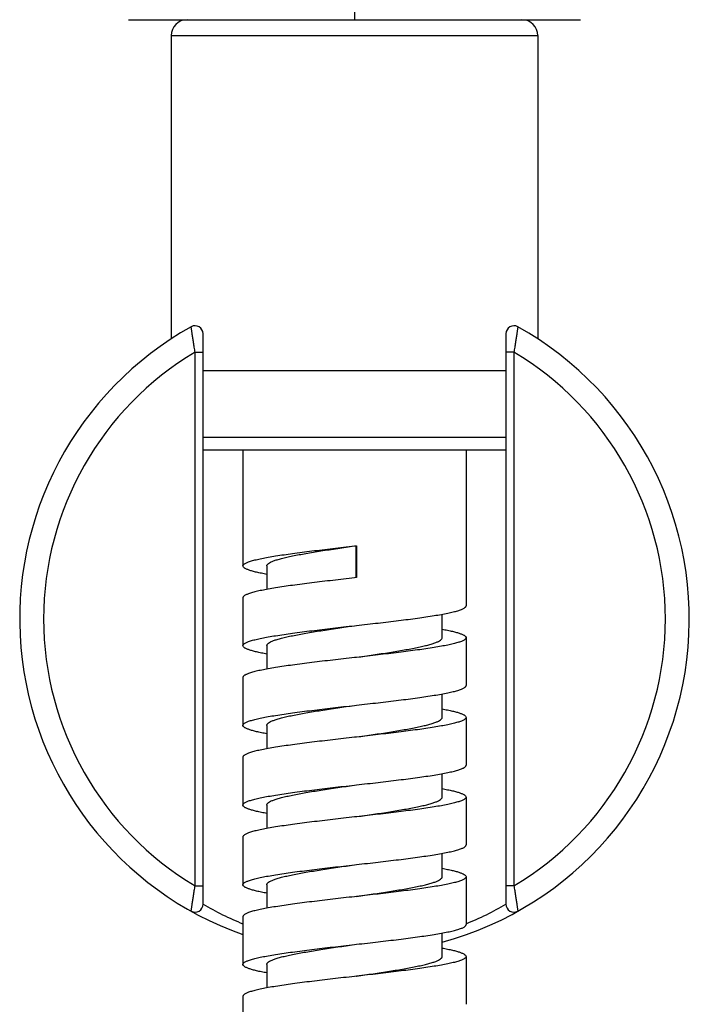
# Model space of a CAD drawing. Header units: millimetres. Extents: x 18 to 699, y 6 to 689.
# Tile 28 of 53: x 296 to 338, y 390 to 451. Entities that reach past the tile are written whole.
import ezdxf

# ---------------------------------------------------------------- set-up
doc = ezdxf.new("R2010")
doc.units = ezdxf.units.MM
doc.header["$LTSCALE"] = 46.255
doc.layers.get('0').update_dxf_attribs({"linetype": 'CONTINUOUS'})

msp = doc.modelspace()

# ---------------------------------------------------------------- linework, layer by layer
at = {"color": 9, "linetype": 'CONTINUOUS'}
for p, q in [((317.114, 567.138), (317.114, 451.31)), ((305.614, 450.31), (328.614, 450.31)), ((307.114, 430.457), (307.614, 430.457)), ((307.114, 396.975), (307.114, 430.457)), ((327.114, 430.457), (326.614, 430.457)), ((327.114, 430.457), (327.114, 396.975)), ((307.614, 425.119), (326.614, 425.119)), ((307.114, 396.975), (307.614, 396.975)), ((327.114, 396.975), (326.614, 396.975)), ((307.614, 395.827), (307.616, 395.825)), ((326.612, 395.825), (326.614, 395.827))]:
    msp.add_line(p, q, dxfattribs=at)
at = {"color": 7, "linetype": 'CONTINUOUS'}
for p, q in [((302.934, 451.31), (331.293, 451.31)), ((305.614, 450.31), (305.614, 431.286)), ((328.614, 450.31), (328.614, 431.287)), ((307.614, 395.821), (307.614, 431.612)), ((326.614, 431.612), (326.614, 395.821)), ((307.614, 429.31), (326.614, 429.31)), ((326.614, 424.31), (307.614, 424.31)), ((310.114, 424.31), (310.114, 417.045)), ((324.114, 424.31), (324.114, 414.545)), ((317.114, 418.295), (317.245, 418.31)), ((317.217, 416.31), (317.217, 418.31)), ((317.245, 418.31), (317.245, 416.31)), ((311.614, 417.045), (311.614, 415.576)), ((317.245, 416.31), (317.114, 416.295)), ((310.114, 415.045), (310.114, 412.045)), ((322.614, 412.545), (322.614, 414.014)), ((317.114, 413.295), (317.245, 413.31)), ((311.614, 412.045), (311.614, 410.576)), ((324.114, 412.545), (324.114, 409.545)), ((317.245, 411.31), (317.114, 411.295)), ((310.114, 410.045), (310.114, 407.045)), ((322.614, 407.545), (322.614, 409.014)), ((317.114, 408.295), (317.245, 408.31)), ((311.614, 407.045), (311.614, 405.576)), ((324.114, 407.545), (324.114, 404.545)), ((317.245, 406.31), (317.114, 406.295)), ((310.114, 405.045), (310.114, 402.045)), ((322.614, 402.545), (322.614, 404.014)), ((317.114, 403.295), (317.245, 403.31)), ((324.114, 402.545), (324.114, 399.545)), ((311.614, 402.045), (311.614, 400.576)), ((317.245, 401.31), (317.114, 401.295)), ((317.245, 401.314), (317.269, 401.317)), ((310.114, 400.045), (310.114, 397.045)), ((322.614, 397.545), (322.614, 399.014)), ((317.114, 398.295), (317.245, 398.31)), ((324.112, 397.56), (324.114, 397.545)), ((324.114, 397.545), (324.114, 394.545)), ((311.614, 397.045), (311.614, 395.576)), ((317.245, 396.31), (317.114, 396.295)), ((310.114, 395.045), (310.114, 392.045)), ((322.614, 392.545), (322.614, 394.014)), ((317.114, 393.295), (317.245, 393.31)), ((324.114, 392.545), (324.114, 389.545)), ((311.614, 392.045), (311.614, 390.576)), ((317.245, 391.31), (317.114, 391.295)), ((317.217, 391.31), (317.245, 391.314)), ((310.114, 390.045), (310.114, 387.045))]:
    msp.add_line(p, q, dxfattribs=at)
for centre, radius, start, end in [((306.614, 450.31), 1, 90, 180), ((327.614, 450.31), 1, 0, 90), ((317.114, 413.716), 21, 119.1964, 250.52835), ((307.114, 431.612), 0.5, 0, 119.1964), ((317.114, 413.716), 21, 285.18492, 60.8036), ((327.114, 431.612), 0.5, 60.8036, 180), ((307.114, 395.821), 0.5, 240.8036, 360), ((327.114, 395.821), 0.5, 180, 299.1964)]:
    msp.add_arc(centre, radius, start, end, dxfattribs=at)
at = {"color": 9, "linetype": 'CONTINUOUS'}
for centre, radius, start, end in [((317.114, 413.716), 19.5, 120.85189, 239.14811), ((317.114, 413.716), 19.5, 300.85189, 59.14811), ((317.304, 412.419), 19.215, 239.7199, 248.0224), ((316.949, 412.366), 19.156, 291.96531, 300.29328)]:
    msp.add_arc(centre, radius, start, end, dxfattribs=at)
for points, knots in [([(307.114, 430.457), (307.097, 430.557), (307.066, 430.754), (307.021, 431.041), (306.98, 431.31), (306.948, 431.517), (306.926, 431.665), (306.912, 431.761), (306.9, 431.844), (306.889, 431.914), (306.882, 431.964), (306.877, 431.996), (306.875, 432.014), (306.872, 432.028), (306.871, 432.04), (306.87, 432.043), (306.87, 432.049), (306.87, 432.048)], [0, 0, 0, 0, 0.188761, 0.371583, 0.542364, 0.694767, 0.762066, 0.82237, 0.87492, 0.919013, 0.954024, 0.967955, 0.979429, 0.988401, 0.994837, 0.998708, 1, 1, 1, 1]), ([(327.357, 432.048), (327.357, 432.049), (327.357, 432.043), (327.356, 432.04), (327.355, 432.028), (327.352, 432.014), (327.35, 431.996), (327.345, 431.964), (327.338, 431.914), (327.328, 431.844), (327.315, 431.761), (327.301, 431.665), (327.279, 431.517), (327.247, 431.31), (327.206, 431.041), (327.161, 430.754), (327.13, 430.557), (327.114, 430.457)], [0, 0, 0, 0, 0.001292, 0.005163, 0.011599, 0.020571, 0.032045, 0.045976, 0.080987, 0.12508, 0.17763, 0.237934, 0.305233, 0.457636, 0.628417, 0.811239, 1, 1, 1, 1]), ([(306.87, 395.384), (306.87, 395.383), (306.87, 395.389), (306.871, 395.392), (306.872, 395.404), (306.875, 395.418), (306.877, 395.437), (306.882, 395.468), (306.889, 395.518), (306.9, 395.588), (306.912, 395.671), (306.926, 395.767), (306.948, 395.915), (306.98, 396.123), (307.021, 396.391), (307.066, 396.678), (307.097, 396.875), (307.114, 396.975)], [0, 0, 0, 0, 0.001292, 0.005163, 0.011599, 0.020571, 0.032045, 0.045976, 0.080987, 0.12508, 0.17763, 0.237934, 0.305233, 0.457636, 0.628417, 0.811239, 1, 1, 1, 1]), ([(327.114, 396.975), (327.13, 396.875), (327.161, 396.678), (327.206, 396.391), (327.247, 396.123), (327.279, 395.915), (327.301, 395.767), (327.315, 395.671), (327.328, 395.588), (327.338, 395.518), (327.345, 395.468), (327.35, 395.437), (327.352, 395.418), (327.355, 395.404), (327.356, 395.392), (327.357, 395.389), (327.357, 395.383), (327.357, 395.384)], [0, 0, 0, 0, 0.188761, 0.371583, 0.542364, 0.694767, 0.762066, 0.82237, 0.87492, 0.919013, 0.954024, 0.967955, 0.979429, 0.988401, 0.994837, 0.998708, 1, 1, 1, 1])]:
    msp.add_open_spline(points, degree=3, knots=knots, dxfattribs=at)
at = {"color": 7, "linetype": 'CONTINUOUS'}
for points, knots in [([(310.114, 417.045), (310.114, 417.058), (310.12, 417.087), (310.148, 417.127), (310.192, 417.166), (310.28, 417.223), (310.433, 417.29), (310.665, 417.366), (310.958, 417.442), (311.311, 417.519), (311.719, 417.596), (312.362, 417.704), (313.273, 417.836), (314.468, 417.989), (315.765, 418.142), (316.658, 418.243), (317.114, 418.295)], [0, 0, 0, 0, 0.005564, 0.012041, 0.020033, 0.029854, 0.055513, 0.08952, 0.131834, 0.182192, 0.240194, 0.305337, 0.454616, 0.624508, 0.808624, 1, 1, 1, 1]), ([(311.614, 417.045), (311.614, 417.058), (311.619, 417.086), (311.64, 417.126), (311.674, 417.165), (311.742, 417.222), (311.863, 417.289), (312.046, 417.365), (312.277, 417.442), (312.554, 417.519), (312.875, 417.596), (313.38, 417.704), (314.095, 417.836), (315.392, 418.046), (316.412, 418.193), (317.114, 418.295)], [0, 0, 0, 0, 0.006928, 0.014591, 0.023538, 0.034111, 0.060805, 0.095412, 0.138016, 0.188425, 0.246284, 0.311123, 0.459405, 0.62791, 1, 1, 1, 1]), ([(311.612, 416.514), (311.499, 416.535), (311.284, 416.577), (310.984, 416.642), (310.726, 416.708), (310.512, 416.773), (310.363, 416.83), (310.267, 416.877), (310.183, 416.927), (310.114, 416.99), (310.114, 417.045)], [0, 0, 0, 0, 0.213517, 0.402643, 0.566291, 0.703676, 0.814445, 0.859953, 0.899069, 1, 1, 1, 1]), ([(317.114, 416.295), (316.658, 416.243), (315.765, 416.142), (314.468, 415.989), (313.273, 415.836), (312.362, 415.704), (311.719, 415.596), (311.311, 415.519), (310.958, 415.442), (310.665, 415.366), (310.433, 415.29), (310.28, 415.223), (310.192, 415.166), (310.148, 415.127), (310.12, 415.087), (310.114, 415.058), (310.114, 415.045)], [0, 0, 0, 0, 0.191376, 0.375492, 0.545384, 0.694663, 0.759806, 0.817808, 0.868166, 0.91048, 0.944487, 0.970146, 0.979967, 0.987959, 0.994436, 1, 1, 1, 1]), ([(317.245, 413.31), (317.694, 413.361), (318.574, 413.461), (319.85, 413.612), (321.023, 413.763), (321.915, 413.893), (322.545, 414), (322.944, 414.076), (323.289, 414.152), (323.575, 414.228), (323.802, 414.303), (323.952, 414.369), (324.037, 414.425), (324.08, 414.464), (324.107, 414.503), (324.114, 414.532), (324.114, 414.545)], [0, 0, 0, 0, 0.192284, 0.376754, 0.546596, 0.695579, 0.76053, 0.818334, 0.868502, 0.910649, 0.944527, 0.970107, 0.979912, 0.987905, 0.994402, 1, 1, 1, 1]), ([(310.114, 412.045), (310.114, 412.058), (310.12, 412.087), (310.148, 412.127), (310.192, 412.166), (310.28, 412.223), (310.433, 412.29), (310.665, 412.366), (310.958, 412.442), (311.311, 412.519), (311.719, 412.596), (312.362, 412.704), (313.273, 412.836), (314.468, 412.989), (315.765, 413.142), (316.658, 413.243), (317.114, 413.295)], [0, 0, 0, 0, 0.005564, 0.012041, 0.020033, 0.029854, 0.055513, 0.08952, 0.131834, 0.182192, 0.240194, 0.305337, 0.454616, 0.624508, 0.808624, 1, 1, 1, 1]), ([(311.614, 412.045), (311.614, 412.058), (311.619, 412.086), (311.64, 412.126), (311.674, 412.165), (311.742, 412.222), (311.863, 412.289), (312.046, 412.365), (312.277, 412.442), (312.554, 412.519), (312.875, 412.596), (313.38, 412.704), (314.095, 412.836), (315.392, 413.046), (316.412, 413.193), (317.114, 413.295)], [0, 0, 0, 0, 0.006928, 0.014591, 0.023538, 0.034111, 0.060805, 0.095412, 0.138016, 0.188425, 0.246286, 0.311125, 0.459407, 0.627913, 1, 1, 1, 1]), ([(322.614, 413.076), (322.728, 413.055), (322.943, 413.013), (323.243, 412.948), (323.501, 412.882), (323.715, 412.817), (323.864, 412.76), (323.96, 412.713), (324.044, 412.663), (324.114, 412.6), (324.114, 412.545)], [0, 0, 0, 0, 0.213518, 0.402645, 0.566295, 0.703682, 0.814451, 0.859961, 0.899075, 1, 1, 1, 1]), ([(311.612, 411.514), (311.499, 411.535), (311.284, 411.577), (310.984, 411.642), (310.726, 411.708), (310.512, 411.773), (310.363, 411.83), (310.267, 411.877), (310.183, 411.927), (310.114, 411.99), (310.114, 412.045)], [0, 0, 0, 0, 0.213517, 0.402643, 0.566291, 0.703676, 0.814445, 0.859953, 0.899069, 1, 1, 1, 1]), ([(324.114, 412.545), (324.114, 412.532), (324.107, 412.503), (324.08, 412.464), (324.037, 412.425), (323.952, 412.369), (323.802, 412.303), (323.575, 412.228), (323.289, 412.152), (322.944, 412.076), (322.545, 412), (321.915, 411.893), (321.023, 411.763), (319.85, 411.612), (318.574, 411.461), (317.694, 411.361), (317.245, 411.31)], [0, 0, 0, 0, 0.005598, 0.012095, 0.020088, 0.029893, 0.055473, 0.089351, 0.131498, 0.181666, 0.23947, 0.304421, 0.453404, 0.623246, 0.807716, 1, 1, 1, 1]), ([(317.245, 411.314), (317.933, 411.414), (318.932, 411.558), (320.2, 411.766), (320.897, 411.896), (321.389, 412.002), (321.701, 412.078), (321.97, 412.154), (322.195, 412.229), (322.372, 412.305), (322.489, 412.371), (322.555, 412.427), (322.596, 412.474), (322.614, 412.518), (322.614, 412.545)], [0, 0, 0, 0, 0.37366, 0.542109, 0.690031, 0.754637, 0.812258, 0.862443, 0.904855, 0.939322, 0.965944, 0.976512, 0.985477, 1, 1, 1, 1]), ([(317.114, 411.295), (316.658, 411.243), (315.765, 411.142), (314.468, 410.989), (313.273, 410.836), (312.362, 410.704), (311.719, 410.596), (311.311, 410.519), (310.958, 410.442), (310.665, 410.366), (310.433, 410.29), (310.28, 410.223), (310.192, 410.166), (310.148, 410.127), (310.12, 410.087), (310.114, 410.058), (310.114, 410.045)], [0, 0, 0, 0, 0.191376, 0.375492, 0.545384, 0.694663, 0.759806, 0.817808, 0.868166, 0.91048, 0.944487, 0.970146, 0.979967, 0.987959, 0.994436, 1, 1, 1, 1]), ([(317.245, 408.31), (317.694, 408.361), (318.574, 408.461), (319.85, 408.612), (321.023, 408.763), (321.915, 408.893), (322.545, 409), (322.944, 409.076), (323.289, 409.152), (323.575, 409.228), (323.802, 409.303), (323.952, 409.369), (324.037, 409.425), (324.08, 409.464), (324.107, 409.503), (324.114, 409.532), (324.114, 409.545)], [0, 0, 0, 0, 0.192284, 0.376754, 0.546596, 0.695579, 0.76053, 0.818334, 0.868502, 0.910649, 0.944527, 0.970107, 0.979912, 0.987905, 0.994402, 1, 1, 1, 1]), ([(310.114, 407.045), (310.114, 407.058), (310.12, 407.087), (310.148, 407.127), (310.192, 407.166), (310.28, 407.223), (310.433, 407.29), (310.665, 407.366), (310.958, 407.442), (311.311, 407.519), (311.719, 407.596), (312.362, 407.704), (313.273, 407.836), (314.468, 407.989), (315.765, 408.142), (316.658, 408.243), (317.114, 408.295)], [0, 0, 0, 0, 0.005564, 0.012041, 0.020033, 0.029854, 0.055513, 0.08952, 0.131834, 0.182192, 0.240194, 0.305337, 0.454616, 0.624508, 0.808624, 1, 1, 1, 1]), ([(311.614, 407.045), (311.614, 407.058), (311.619, 407.086), (311.64, 407.126), (311.674, 407.165), (311.742, 407.222), (311.863, 407.289), (312.046, 407.365), (312.277, 407.442), (312.554, 407.519), (312.875, 407.596), (313.38, 407.704), (314.095, 407.836), (315.392, 408.046), (316.412, 408.193), (317.114, 408.295)], [0, 0, 0, 0, 0.006928, 0.014591, 0.023538, 0.034111, 0.060805, 0.095413, 0.138016, 0.188426, 0.246285, 0.311125, 0.459407, 0.627913, 1, 1, 1, 1]), ([(322.614, 408.076), (322.728, 408.055), (322.943, 408.013), (323.243, 407.948), (323.501, 407.882), (323.715, 407.817), (323.864, 407.76), (323.96, 407.713), (324.044, 407.663), (324.114, 407.6), (324.114, 407.545)], [0, 0, 0, 0, 0.213518, 0.402645, 0.566295, 0.703682, 0.814451, 0.859961, 0.899075, 1, 1, 1, 1]), ([(311.612, 406.514), (311.499, 406.535), (311.284, 406.577), (310.984, 406.642), (310.726, 406.708), (310.512, 406.773), (310.363, 406.83), (310.267, 406.877), (310.183, 406.927), (310.114, 406.99), (310.114, 407.045)], [0, 0, 0, 0, 0.213517, 0.402643, 0.566291, 0.703676, 0.814445, 0.859953, 0.899069, 1, 1, 1, 1]), ([(317.245, 406.314), (317.933, 406.414), (318.932, 406.558), (320.2, 406.766), (320.897, 406.896), (321.389, 407.002), (321.701, 407.078), (321.97, 407.154), (322.195, 407.229), (322.372, 407.305), (322.489, 407.371), (322.555, 407.427), (322.596, 407.474), (322.614, 407.518), (322.614, 407.545)], [0, 0, 0, 0, 0.37366, 0.542109, 0.690031, 0.754637, 0.812258, 0.862443, 0.904855, 0.939322, 0.965944, 0.976512, 0.985477, 1, 1, 1, 1]), ([(324.114, 407.545), (324.114, 407.532), (324.107, 407.503), (324.08, 407.464), (324.037, 407.425), (323.952, 407.369), (323.802, 407.303), (323.575, 407.228), (323.289, 407.152), (322.944, 407.076), (322.545, 407), (321.915, 406.893), (321.023, 406.763), (319.85, 406.612), (318.574, 406.461), (317.694, 406.361), (317.245, 406.31)], [0, 0, 0, 0, 0.005598, 0.012095, 0.020088, 0.029893, 0.055473, 0.089351, 0.131498, 0.181666, 0.23947, 0.304421, 0.453404, 0.623246, 0.807716, 1, 1, 1, 1]), ([(317.114, 406.295), (316.658, 406.243), (315.765, 406.142), (314.468, 405.989), (313.273, 405.836), (312.362, 405.704), (311.719, 405.596), (311.311, 405.519), (310.958, 405.442), (310.665, 405.366), (310.433, 405.29), (310.28, 405.223), (310.192, 405.166), (310.148, 405.127), (310.12, 405.087), (310.114, 405.058), (310.114, 405.045)], [0, 0, 0, 0, 0.191376, 0.375492, 0.545384, 0.694663, 0.759806, 0.817808, 0.868166, 0.91048, 0.944487, 0.970146, 0.979967, 0.987959, 0.994436, 1, 1, 1, 1]), ([(317.245, 403.31), (317.694, 403.361), (318.574, 403.461), (319.85, 403.612), (321.023, 403.763), (321.915, 403.893), (322.545, 404), (322.944, 404.076), (323.289, 404.152), (323.575, 404.228), (323.802, 404.303), (323.952, 404.369), (324.037, 404.425), (324.08, 404.464), (324.107, 404.503), (324.114, 404.532), (324.114, 404.545)], [0, 0, 0, 0, 0.192284, 0.376754, 0.546596, 0.695579, 0.76053, 0.818334, 0.868502, 0.910649, 0.944527, 0.970107, 0.979912, 0.987905, 0.994402, 1, 1, 1, 1]), ([(310.114, 402.045), (310.114, 402.058), (310.12, 402.087), (310.148, 402.127), (310.192, 402.166), (310.28, 402.223), (310.433, 402.29), (310.665, 402.366), (310.958, 402.442), (311.311, 402.519), (311.719, 402.596), (312.362, 402.704), (313.273, 402.836), (314.468, 402.989), (315.765, 403.142), (316.658, 403.243), (317.114, 403.295)], [0, 0, 0, 0, 0.005564, 0.012041, 0.020033, 0.029854, 0.055513, 0.08952, 0.131834, 0.182192, 0.240194, 0.305337, 0.454616, 0.624508, 0.808624, 1, 1, 1, 1]), ([(311.614, 402.045), (311.614, 402.058), (311.619, 402.086), (311.64, 402.126), (311.674, 402.165), (311.742, 402.222), (311.863, 402.289), (312.046, 402.365), (312.277, 402.442), (312.554, 402.519), (312.875, 402.596), (313.38, 402.704), (314.095, 402.836), (315.392, 403.046), (316.412, 403.193), (317.114, 403.295)], [0, 0, 0, 0, 0.006928, 0.014591, 0.023538, 0.034111, 0.060805, 0.095413, 0.138016, 0.188426, 0.246286, 0.311125, 0.459407, 0.627913, 1, 1, 1, 1]), ([(322.614, 403.076), (322.728, 403.055), (322.943, 403.013), (323.243, 402.948), (323.501, 402.882), (323.715, 402.817), (323.864, 402.76), (323.96, 402.713), (324.044, 402.663), (324.114, 402.6), (324.114, 402.545)], [0, 0, 0, 0, 0.213518, 0.402645, 0.566295, 0.703682, 0.814451, 0.859961, 0.899075, 1, 1, 1, 1]), ([(324.114, 402.545), (324.114, 402.532), (324.107, 402.503), (324.08, 402.464), (324.037, 402.425), (323.952, 402.369), (323.802, 402.303), (323.575, 402.228), (323.289, 402.152), (322.944, 402.076), (322.545, 402), (321.915, 401.893), (321.023, 401.763), (319.85, 401.612), (318.574, 401.461), (317.694, 401.361), (317.245, 401.31)], [0, 0, 0, 0, 0.005598, 0.012095, 0.020088, 0.029893, 0.055473, 0.089351, 0.131498, 0.181666, 0.23947, 0.304421, 0.453404, 0.623246, 0.807716, 1, 1, 1, 1]), ([(317.269, 401.317), (317.955, 401.417), (318.95, 401.561), (320.212, 401.768), (320.906, 401.897), (321.396, 402.004), (321.706, 402.079), (321.974, 402.155), (322.197, 402.23), (322.373, 402.305), (322.489, 402.371), (322.555, 402.427), (322.596, 402.475), (322.614, 402.518), (322.614, 402.545)], [0, 0, 0, 0, 0.373927, 0.54236, 0.690213, 0.754776, 0.812353, 0.862496, 0.904874, 0.939315, 0.965924, 0.976491, 0.985459, 1, 1, 1, 1]), ([(311.612, 401.514), (311.499, 401.535), (311.284, 401.577), (310.984, 401.642), (310.726, 401.708), (310.512, 401.773), (310.363, 401.83), (310.267, 401.877), (310.183, 401.927), (310.114, 401.99), (310.114, 402.045)], [0, 0, 0, 0, 0.213517, 0.402643, 0.566291, 0.703676, 0.814445, 0.859953, 0.899069, 1, 1, 1, 1]), ([(317.114, 401.295), (316.658, 401.243), (315.765, 401.142), (314.468, 400.989), (313.273, 400.836), (312.362, 400.704), (311.719, 400.596), (311.311, 400.519), (310.958, 400.442), (310.665, 400.366), (310.433, 400.29), (310.28, 400.223), (310.192, 400.166), (310.148, 400.127), (310.12, 400.087), (310.114, 400.058), (310.114, 400.045)], [0, 0, 0, 0, 0.191376, 0.375492, 0.545384, 0.694663, 0.759806, 0.817808, 0.868166, 0.91048, 0.944487, 0.970146, 0.979967, 0.987959, 0.994436, 1, 1, 1, 1]), ([(317.245, 398.31), (317.694, 398.361), (318.574, 398.461), (319.85, 398.612), (321.023, 398.763), (321.915, 398.893), (322.545, 399), (322.944, 399.076), (323.289, 399.152), (323.575, 399.228), (323.802, 399.303), (323.952, 399.369), (324.037, 399.425), (324.08, 399.464), (324.107, 399.503), (324.114, 399.532), (324.114, 399.545)], [0, 0, 0, 0, 0.192284, 0.376753, 0.546594, 0.695578, 0.760529, 0.818332, 0.868501, 0.910648, 0.944527, 0.970106, 0.979911, 0.987904, 0.994402, 1, 1, 1, 1]), ([(310.114, 397.045), (310.114, 397.058), (310.12, 397.087), (310.148, 397.127), (310.192, 397.166), (310.28, 397.223), (310.433, 397.29), (310.665, 397.366), (310.958, 397.442), (311.311, 397.519), (311.719, 397.596), (312.362, 397.704), (313.273, 397.836), (314.468, 397.989), (315.765, 398.142), (316.658, 398.243), (317.114, 398.295)], [0, 0, 0, 0, 0.005564, 0.012041, 0.020033, 0.029854, 0.055513, 0.08952, 0.131834, 0.182192, 0.240194, 0.305337, 0.454616, 0.624508, 0.808624, 1, 1, 1, 1]), ([(311.614, 397.045), (311.614, 397.058), (311.619, 397.086), (311.64, 397.126), (311.674, 397.165), (311.742, 397.222), (311.863, 397.289), (312.046, 397.365), (312.277, 397.442), (312.554, 397.519), (312.875, 397.596), (313.38, 397.704), (314.095, 397.836), (315.392, 398.046), (316.412, 398.193), (317.114, 398.295)], [0, 0, 0, 0, 0.006928, 0.014591, 0.023538, 0.034111, 0.060805, 0.095413, 0.138016, 0.188426, 0.246286, 0.311125, 0.459407, 0.627913, 1, 1, 1, 1]), ([(322.614, 398.076), (322.725, 398.055), (322.934, 398.015), (323.228, 397.951), (323.482, 397.888), (323.694, 397.824), (323.864, 397.761), (323.977, 397.706), (324.043, 397.659), (324.086, 397.62), (324.108, 397.584), (324.112, 397.56)], [0, 0, 0, 0, 0.209067, 0.394997, 0.556773, 0.693649, 0.805248, 0.891816, 0.926171, 0.955093, 1, 1, 1, 1]), ([(317.245, 396.314), (317.933, 396.414), (318.932, 396.558), (320.2, 396.766), (320.897, 396.896), (321.389, 397.002), (321.701, 397.078), (321.97, 397.154), (322.195, 397.229), (322.372, 397.305), (322.489, 397.371), (322.555, 397.427), (322.596, 397.474), (322.614, 397.518), (322.614, 397.545)], [0, 0, 0, 0, 0.373659, 0.542107, 0.690029, 0.754636, 0.812257, 0.862441, 0.904854, 0.939321, 0.965943, 0.976511, 0.985476, 1, 1, 1, 1]), ([(324.114, 397.545), (324.114, 397.532), (324.107, 397.503), (324.08, 397.464), (324.037, 397.425), (323.952, 397.369), (323.802, 397.303), (323.575, 397.228), (323.289, 397.152), (322.944, 397.076), (322.545, 397), (321.915, 396.893), (321.023, 396.763), (319.85, 396.612), (318.574, 396.461), (317.694, 396.361), (317.245, 396.31)], [0, 0, 0, 0, 0.005598, 0.012096, 0.020089, 0.029894, 0.055473, 0.089352, 0.131499, 0.181668, 0.239471, 0.304422, 0.453406, 0.623247, 0.807716, 1, 1, 1, 1]), ([(311.612, 396.514), (311.499, 396.535), (311.284, 396.577), (310.984, 396.642), (310.726, 396.708), (310.512, 396.773), (310.363, 396.83), (310.267, 396.877), (310.183, 396.927), (310.114, 396.99), (310.114, 397.045)], [0, 0, 0, 0, 0.213517, 0.402643, 0.566291, 0.703676, 0.814445, 0.859953, 0.899069, 1, 1, 1, 1]), ([(317.114, 396.295), (316.658, 396.243), (315.765, 396.142), (314.468, 395.989), (313.273, 395.836), (312.362, 395.704), (311.719, 395.596), (311.311, 395.519), (310.958, 395.442), (310.665, 395.366), (310.433, 395.29), (310.28, 395.223), (310.192, 395.166), (310.148, 395.127), (310.12, 395.087), (310.114, 395.058), (310.114, 395.045)], [0, 0, 0, 0, 0.191376, 0.375492, 0.545384, 0.694663, 0.759806, 0.817808, 0.868166, 0.91048, 0.944487, 0.970146, 0.979967, 0.987959, 0.994436, 1, 1, 1, 1]), ([(317.245, 393.31), (317.694, 393.361), (318.574, 393.461), (319.85, 393.612), (321.023, 393.763), (321.915, 393.893), (322.545, 394), (322.944, 394.076), (323.289, 394.152), (323.575, 394.228), (323.802, 394.303), (323.952, 394.369), (324.037, 394.425), (324.08, 394.464), (324.107, 394.503), (324.114, 394.532), (324.114, 394.545)], [0, 0, 0, 0, 0.192284, 0.376754, 0.546596, 0.695579, 0.76053, 0.818334, 0.868502, 0.910649, 0.944527, 0.970107, 0.979912, 0.987905, 0.994402, 1, 1, 1, 1]), ([(310.114, 392.045), (310.114, 392.058), (310.12, 392.087), (310.148, 392.127), (310.192, 392.166), (310.28, 392.223), (310.433, 392.29), (310.665, 392.366), (310.958, 392.442), (311.311, 392.519), (311.719, 392.596), (312.362, 392.704), (313.273, 392.836), (314.468, 392.989), (315.765, 393.142), (316.658, 393.243), (317.114, 393.295)], [0, 0, 0, 0, 0.005564, 0.012041, 0.020033, 0.029854, 0.055513, 0.08952, 0.131834, 0.182192, 0.240194, 0.305337, 0.454616, 0.624508, 0.808624, 1, 1, 1, 1]), ([(311.614, 392.045), (311.614, 392.058), (311.619, 392.086), (311.64, 392.126), (311.674, 392.165), (311.742, 392.222), (311.863, 392.289), (312.046, 392.365), (312.277, 392.442), (312.554, 392.519), (312.875, 392.596), (313.38, 392.704), (314.095, 392.836), (315.392, 393.046), (316.412, 393.193), (317.114, 393.295)], [0, 0, 0, 0, 0.006928, 0.014591, 0.023538, 0.034111, 0.060805, 0.095413, 0.138016, 0.188426, 0.246286, 0.311125, 0.459407, 0.627913, 1, 1, 1, 1]), ([(322.614, 393.076), (322.728, 393.055), (322.943, 393.013), (323.243, 392.948), (323.501, 392.882), (323.715, 392.817), (323.864, 392.76), (323.96, 392.713), (324.044, 392.663), (324.114, 392.6), (324.114, 392.545)], [0, 0, 0, 0, 0.213518, 0.402645, 0.566295, 0.703682, 0.814451, 0.859961, 0.899075, 1, 1, 1, 1]), ([(324.114, 392.545), (324.114, 392.532), (324.107, 392.503), (324.08, 392.464), (324.037, 392.425), (323.952, 392.369), (323.802, 392.303), (323.575, 392.228), (323.289, 392.152), (322.944, 392.076), (322.545, 392), (321.915, 391.893), (321.023, 391.763), (319.85, 391.612), (318.574, 391.461), (317.694, 391.361), (317.245, 391.31)], [0, 0, 0, 0, 0.005598, 0.012095, 0.020088, 0.029893, 0.055473, 0.089351, 0.131498, 0.181666, 0.23947, 0.304421, 0.453404, 0.623246, 0.807716, 1, 1, 1, 1]), ([(317.245, 391.314), (317.933, 391.414), (318.932, 391.558), (320.2, 391.766), (320.897, 391.896), (321.389, 392.002), (321.701, 392.078), (321.97, 392.154), (322.195, 392.229), (322.372, 392.305), (322.489, 392.371), (322.555, 392.426), (322.588, 392.465), (322.609, 392.504), (322.614, 392.532), (322.614, 392.545)], [0, 0, 0, 0, 0.373599, 0.54202, 0.689918, 0.754514, 0.812126, 0.862302, 0.904708, 0.939169, 0.965786, 0.976353, 0.985316, 0.993018, 1, 1, 1, 1]), ([(311.612, 391.514), (311.499, 391.535), (311.284, 391.577), (310.984, 391.642), (310.726, 391.708), (310.512, 391.773), (310.363, 391.83), (310.267, 391.877), (310.183, 391.927), (310.114, 391.99), (310.114, 392.045)], [0, 0, 0, 0, 0.213517, 0.402643, 0.566291, 0.703676, 0.814445, 0.859953, 0.899069, 1, 1, 1, 1]), ([(317.114, 391.295), (316.658, 391.243), (315.765, 391.142), (314.468, 390.989), (313.273, 390.836), (312.362, 390.704), (311.719, 390.596), (311.311, 390.519), (310.958, 390.442), (310.665, 390.366), (310.433, 390.29), (310.28, 390.223), (310.192, 390.166), (310.148, 390.127), (310.12, 390.087), (310.114, 390.058), (310.114, 390.045)], [0, 0, 0, 0, 0.191376, 0.375492, 0.545384, 0.694663, 0.759806, 0.817808, 0.868166, 0.91048, 0.944487, 0.970146, 0.979967, 0.987959, 0.994436, 1, 1, 1, 1])]:
    msp.add_open_spline(points, degree=3, knots=knots, dxfattribs=at)

doc.saveas('drawing.dxf')
